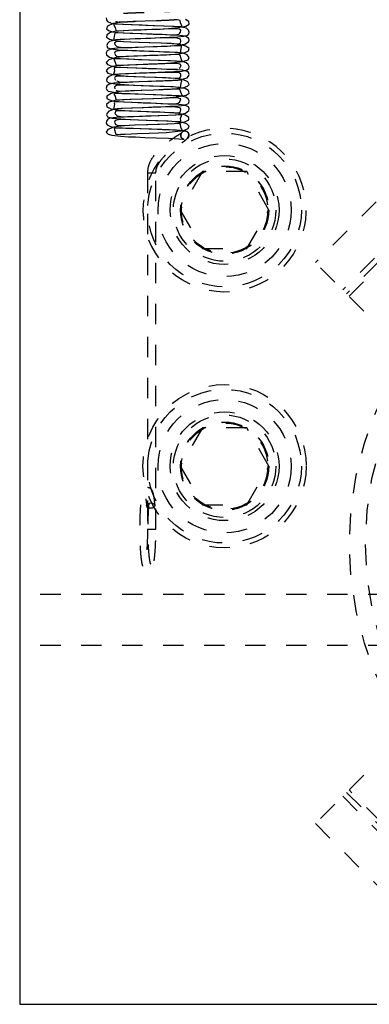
# Model space of a CAD drawing. Header units: inches. Extents: x 220 to 877, y 4 to 174.
# Tile 81 of 256: x 225.38 to 227.09, y 90.41 to 95.21. Entities that reach past the tile are written whole.
import ezdxf

# ---------------------------------------------------------------- set-up
doc = ezdxf.new("R2010")
doc.units = ezdxf.units.IN
doc.header["$LTSCALE"] = 0.5
doc.header["$MEASUREMENT"] = 0
doc.linetypes.add('HIDDEN', pattern=[0.225, 0.15, -0.075])
doc.layers.add('SID-M-H', color=4, linetype='HIDDEN')
doc.layers.add('SID-M-S', color=105, linetype='Continuous')

msp = doc.modelspace()

# ---------------------------------------------------------------- linework, layer by layer
at = {"layer": 'SID-M-H'}
for p, q in [((225.8045, 95.22162), (225.80493, 95.21132)), ((225.80493, 95.21132), (225.81043, 95.20343)), ((226.05005, 95.20658), (225.99357, 95.2045)), ((226.09663, 95.20843), (226.05005, 95.20658)), ((226.13144, 95.21002), (226.09663, 95.20843)), ((226.1541, 95.21078), (226.13144, 95.21002)), ((226.1643, 95.20776), (226.1541, 95.21078)), ((226.16716, 95.19615), (226.1643, 95.20776)), ((226.20656, 95.20254), (226.19174, 95.21297)), ((225.8099, 95.1805), (225.80471, 95.16819)), ((225.80471, 95.16819), (225.8153, 95.15932)), ((225.83759, 95.19282), (225.8099, 95.1805)), ((225.81043, 95.20343), (225.82833, 95.19568)), ((225.8153, 95.15932), (225.83451, 95.15348)), ((225.82833, 95.19568), (225.85433, 95.19212)), ((225.88271, 95.19968), (225.83759, 95.19282)), ((225.84959, 95.18979), (225.83948, 95.18829)), ((225.83948, 95.18829), (225.84148, 95.18554)), ((225.84148, 95.18554), (225.84798, 95.17452)), ((225.84798, 95.17452), (225.85036, 95.16162)), ((225.88343, 95.18843), (225.84959, 95.18979)), ((225.85036, 95.16162), (225.85481, 95.15837)), ((225.89048, 95.15843), (225.85333, 95.15568)), ((225.85433, 95.19212), (225.88767, 95.19022)), ((225.85481, 95.15837), (225.86631, 95.15826)), ((225.86631, 95.15826), (225.88604, 95.1594)), ((225.93586, 95.20249), (225.88271, 95.19968)), ((225.9248, 95.18691), (225.88343, 95.18843)), ((225.88604, 95.1594), (225.91383, 95.16076)), ((225.88767, 95.19022), (225.93004, 95.18836)), ((225.93672, 95.16026), (225.89048, 95.15843)), ((225.91383, 95.16076), (225.97479, 95.16318)), ((225.96331, 95.18552), (225.9248, 95.18691)), ((225.93004, 95.18836), (225.97924, 95.18646)), ((225.99357, 95.2045), (225.93586, 95.20249)), ((225.99078, 95.16226), (225.93672, 95.16026)), ((225.998, 95.18423), (225.96331, 95.18552)), ((225.97479, 95.16318), (226.02738, 95.16513)), ((225.97924, 95.18646), (226.03252, 95.18446)), ((226.04098, 95.16411), (225.99078, 95.16226)), ((226.03905, 95.18273), (225.998, 95.18423)), ((226.02738, 95.16513), (226.06719, 95.16665)), ((226.03252, 95.18446), (226.08692, 95.18224)), ((226.08464, 95.18099), (226.03905, 95.18273)), ((226.0821, 95.1657), (226.04098, 95.16411)), ((226.06719, 95.16665), (226.10865, 95.16896)), ((226.1136, 95.16701), (226.0821, 95.1657)), ((226.12996, 95.17901), (226.08464, 95.18099)), ((226.08692, 95.18224), (226.13526, 95.17998)), ((226.10865, 95.16896), (226.15435, 95.17356)), ((226.14011, 95.16743), (226.1136, 95.16701)), ((226.16692, 95.17694), (226.12996, 95.17901)), ((226.13526, 95.17998), (226.15445, 95.17895)), ((226.15953, 95.16546), (226.14011, 95.16743)), ((226.15435, 95.17356), (226.19203, 95.18077)), ((226.15445, 95.17895), (226.16795, 95.17825)), ((226.16872, 95.16054), (226.15953, 95.16546)), ((226.19581, 95.16999), (226.16692, 95.17694)), ((226.17352, 95.18162), (226.16716, 95.19615)), ((226.16732, 95.15155), (226.16872, 95.16054)), ((226.16795, 95.17825), (226.17382, 95.17875)), ((226.17382, 95.17875), (226.17352, 95.18162)), ((226.19203, 95.18077), (226.20859, 95.19059)), ((226.20562, 95.16164), (226.19581, 95.16999)), ((226.20918, 95.15109), (226.20562, 95.16164)), ((226.20859, 95.19059), (226.20656, 95.20254)), ((225.80739, 95.13848), (225.80497, 95.12661)), ((225.80497, 95.12661), (225.81982, 95.11724)), ((225.82494, 95.14949), (225.80739, 95.13848)), ((225.81982, 95.11724), (225.85083, 95.11056)), ((225.85174, 95.11388), (225.82026, 95.10532)), ((225.85333, 95.15568), (225.82494, 95.14949)), ((225.83451, 95.15348), (225.85935, 95.14996)), ((225.8417, 95.12033), (225.83927, 95.1155)), ((225.83927, 95.1155), (225.84227, 95.11452)), ((225.84423, 95.13944), (225.8417, 95.12033)), ((225.84227, 95.11452), (225.85296, 95.1153)), ((225.84548, 95.14708), (225.84423, 95.13944)), ((225.85059, 95.14811), (225.84548, 95.14708)), ((225.8603, 95.14796), (225.85059, 95.14811)), ((225.85083, 95.11056), (225.88862, 95.1064)), ((225.893, 95.11629), (225.85174, 95.11388)), ((225.85296, 95.1153), (225.87176, 95.11652)), ((225.85935, 95.14996), (225.88685, 95.1481)), ((225.89235, 95.1463), (225.8603, 95.14796)), ((225.87176, 95.11652), (225.92079, 95.11888)), ((225.88685, 95.1481), (225.92162, 95.14656)), ((225.93316, 95.14455), (225.89235, 95.1463)), ((225.94528, 95.11842), (225.893, 95.11629)), ((225.92079, 95.11888), (225.97318, 95.12098)), ((225.92162, 95.14656), (225.9711, 95.14462)), ((225.97914, 95.14279), (225.93316, 95.14455)), ((225.99676, 95.12035), (225.94528, 95.11842)), ((225.9711, 95.14462), (226.03384, 95.1423)), ((225.97318, 95.12098), (226.02174, 95.12279)), ((226.02757, 95.14103), (225.97914, 95.14279)), ((226.04065, 95.12196), (225.99676, 95.12035)), ((226.02174, 95.12279), (226.06656, 95.12449)), ((226.07719, 95.13924), (226.02757, 95.14103)), ((226.03384, 95.1423), (226.0655, 95.14102)), ((226.07653, 95.12327), (226.04065, 95.12196)), ((226.0655, 95.14102), (226.09379, 95.13977)), ((226.06656, 95.12449), (226.11166, 95.12639)), ((226.11529, 95.12377), (226.07653, 95.12327)), ((226.12418, 95.1373), (226.07719, 95.13924)), ((226.09379, 95.13977), (226.11771, 95.13877)), ((226.11166, 95.12639), (226.15245, 95.12853)), ((226.15029, 95.12199), (226.11529, 95.12377)), ((226.11771, 95.13877), (226.1365, 95.1384)), ((226.16369, 95.13503), (226.12418, 95.1373)), ((226.1365, 95.1384), (226.15856, 95.14192)), ((226.1672, 95.11706), (226.15029, 95.12199)), ((226.15245, 95.12853), (226.18306, 95.13144)), ((226.1602, 95.14372), (226.16732, 95.15155)), ((226.19142, 95.13123), (226.16369, 95.13503)), ((226.1683, 95.10773), (226.1672, 95.11706)), ((226.18306, 95.13144), (226.20175, 95.13742)), ((226.20728, 95.12079), (226.19142, 95.13123)), ((226.20175, 95.13742), (226.20682, 95.14241)), ((226.20489, 95.10332), (226.20872, 95.11221)), ((226.20682, 95.14241), (226.20918, 95.15109)), ((226.20872, 95.11221), (226.20728, 95.12079)), ((225.81028, 95.09648), (225.80642, 95.08663)), ((225.80642, 95.08663), (225.81007, 95.07521)), ((225.82982, 95.06979), (225.80833, 95.05985)), ((225.81007, 95.07521), (225.82776, 95.06937)), ((225.82026, 95.10532), (225.81028, 95.09648)), ((225.82776, 95.06937), (225.86433, 95.06567)), ((225.85989, 95.07247), (225.82982, 95.06979)), ((225.85197, 95.10384), (225.84469, 95.09972)), ((225.84469, 95.09972), (225.84535, 95.09168)), ((225.84535, 95.09168), (225.85551, 95.08125)), ((225.86689, 95.1051), (225.85197, 95.10384)), ((225.85551, 95.08125), (225.88209, 95.0759)), ((225.9001, 95.07448), (225.85989, 95.07247)), ((225.86433, 95.06567), (225.90928, 95.06302)), ((225.89001, 95.10431), (225.86689, 95.1051)), ((225.88209, 95.0759), (225.90361, 95.076)), ((225.88862, 95.1064), (225.92499, 95.10429)), ((225.92191, 95.10289), (225.89001, 95.10431)), ((225.94573, 95.07633), (225.9001, 95.07448)), ((225.90361, 95.076), (225.9299, 95.07698)), ((225.90928, 95.06302), (225.95205, 95.0611)), ((225.96476, 95.1012), (225.92191, 95.10289)), ((225.92499, 95.10429), (225.96315, 95.10279)), ((225.9299, 95.07698), (225.95962, 95.07825)), ((225.99124, 95.07801), (225.94573, 95.07633)), ((225.95962, 95.07825), (225.99127, 95.07953)), ((225.96315, 95.10279), (226.01382, 95.10091)), ((226.01754, 95.09925), (225.96476, 95.1012)), ((226.03297, 95.07954), (225.99124, 95.07801)), ((225.99127, 95.07953), (226.05213, 95.08179)), ((226.01382, 95.10091), (226.07394, 95.09863)), ((226.07257, 95.09729), (226.01754, 95.09925)), ((226.07438, 95.0811), (226.03297, 95.07954)), ((226.05213, 95.08179), (226.10137, 95.08376)), ((226.12116, 95.09525), (226.07257, 95.09729)), ((226.07394, 95.09863), (226.12597, 95.09621)), ((226.11657, 95.08284), (226.07438, 95.0811)), ((226.10137, 95.08376), (226.13733, 95.08544)), ((226.15358, 95.08472), (226.11657, 95.08284)), ((226.16202, 95.09141), (226.12116, 95.09525)), ((226.12597, 95.09621), (226.15581, 95.09492)), ((226.13733, 95.08544), (226.18795, 95.09244)), ((226.16603, 95.08533), (226.15358, 95.08472)), ((226.15581, 95.09492), (226.16607, 95.09814)), ((226.19291, 95.08295), (226.16202, 95.09141)), ((226.17219, 95.08494), (226.16603, 95.08533)), ((226.16607, 95.09814), (226.1683, 95.10773)), ((226.16789, 95.0612), (226.17192, 95.07966)), ((226.17192, 95.07966), (226.17219, 95.08494)), ((226.18795, 95.09244), (226.20489, 95.10332)), ((226.20844, 95.07084), (226.19291, 95.08295)), ((226.20616, 95.05969), (226.20844, 95.07084)), ((225.80833, 95.05985), (225.80394, 95.05021)), ((225.80394, 95.05021), (225.80593, 95.04012)), ((225.81719, 95.01658), (225.8043, 95.00367)), ((225.80593, 95.04012), (225.82028, 95.02941)), ((225.85296, 95.02746), (225.81719, 95.01658)), ((225.82028, 95.02941), (225.84366, 95.02456)), ((225.84912, 95.02088), (225.8417, 95.02048)), ((225.8417, 95.02048), (225.8423, 95.01595)), ((225.8423, 95.01595), (225.8494, 94.99952)), ((225.84366, 95.02456), (225.87429, 95.02237)), ((225.84844, 95.05695), (225.84476, 95.04924)), ((225.84476, 95.04924), (225.84889, 95.03896)), ((225.86757, 95.06053), (225.84844, 95.05695)), ((225.84889, 95.03896), (225.8595, 95.03285)), ((225.86354, 95.02044), (225.84912, 95.02088)), ((225.90199, 95.03243), (225.85296, 95.02746)), ((225.8595, 95.03285), (225.88828, 95.03301)), ((225.90236, 95.01911), (225.86354, 95.02044)), ((225.89719, 95.06138), (225.86757, 95.06053)), ((225.87429, 95.02237), (225.91388, 95.02049)), ((225.88828, 95.03301), (225.93816, 95.03534)), ((225.92978, 95.06043), (225.89719, 95.06138)), ((225.95711, 95.03471), (225.90199, 95.03243)), ((225.94307, 95.01771), (225.90236, 95.01911)), ((225.91388, 95.02049), (225.96085, 95.01861)), ((225.96639, 95.059), (225.92978, 95.06043)), ((225.93816, 95.03534), (226.00136, 95.03776)), ((225.97783, 95.01644), (225.94307, 95.01771)), ((225.95205, 95.0611), (225.98943, 95.05967)), ((226.01512, 95.03674), (225.95711, 95.03471)), ((225.96085, 95.01861), (226.01224, 95.0167)), ((226.01204, 95.05732), (225.96639, 95.059)), ((226.01483, 95.01508), (225.97783, 95.01644)), ((225.98943, 95.05967), (226.03406, 95.05802)), ((226.00136, 95.03776), (226.05657, 95.03982)), ((226.06424, 95.05537), (226.01204, 95.05732)), ((226.01224, 95.0167), (226.06653, 95.01458)), ((226.05819, 95.01348), (226.01483, 95.01508)), ((226.06821, 95.03874), (226.01512, 95.03674)), ((226.03406, 95.05802), (226.08579, 95.056)), ((226.05657, 95.03982), (226.09812, 95.04148)), ((226.1134, 95.05345), (226.06424, 95.05537)), ((226.06653, 95.01458), (226.1182, 95.0123)), ((226.11075, 95.0405), (226.06821, 95.03874)), ((226.08579, 95.056), (226.13708, 95.05362)), ((226.09812, 95.04148), (226.16168, 95.04618)), ((226.14176, 95.04201), (226.11075, 95.0405)), ((226.1512, 95.05155), (226.1134, 95.05345)), ((226.13708, 95.05362), (226.1553, 95.05243)), ((226.15961, 95.04176), (226.14176, 95.04201)), ((226.17959, 95.048), (226.1512, 95.05155)), ((226.1553, 95.05243), (226.16562, 95.05205)), ((226.16619, 95.03654), (226.15961, 95.04176)), ((226.16168, 95.04618), (226.18916, 95.05171)), ((226.16562, 95.05205), (226.16873, 95.0543)), ((226.16943, 95.02053), (226.16619, 95.03654)), ((226.16873, 95.0543), (226.16789, 95.0612)), ((226.175, 95.01013), (226.16943, 95.02053)), ((226.17739, 95.00867), (226.20354, 95.01709)), ((226.19956, 95.04007), (226.17959, 95.048)), ((226.18916, 95.05171), (226.20616, 95.05969)), ((226.2095, 95.02832), (226.19956, 95.04007)), ((226.20354, 95.01709), (226.2095, 95.02832)), ((225.81228, 94.97416), (225.80387, 94.96207)), ((225.8043, 95.00367), (225.8102, 94.99348)), ((225.8102, 94.99348), (225.82637, 94.9868)), ((225.83445, 94.98375), (225.81228, 94.97416)), ((225.82637, 94.9868), (225.8491, 94.98247)), ((225.86655, 94.98841), (225.83445, 94.98375)), ((225.84946, 94.97959), (225.84316, 94.97591)), ((225.84316, 94.97591), (225.84455, 94.96035)), ((225.8491, 94.98247), (225.87541, 94.98018)), ((225.8494, 94.99952), (225.85086, 94.99244)), ((225.85883, 94.97949), (225.84946, 94.97959)), ((225.85086, 94.99244), (225.85612, 94.98974)), ((225.85612, 94.98974), (225.86857, 94.98984)), ((225.87329, 94.97871), (225.85883, 94.97949)), ((225.90733, 94.99062), (225.86655, 94.98841)), ((225.86857, 94.98984), (225.88918, 94.99103)), ((225.91025, 94.97696), (225.87329, 94.97871)), ((225.87541, 94.98018), (225.90594, 94.97869)), ((225.88918, 94.99103), (225.91766, 94.99238)), ((225.90594, 94.97869), (225.94996, 94.97689)), ((225.95717, 94.99247), (225.90733, 94.99062)), ((225.95383, 94.97521), (225.91025, 94.97696)), ((225.91766, 94.99238), (225.94877, 94.99364)), ((225.94877, 94.99364), (226.00646, 94.99582)), ((225.94996, 94.97689), (226.00852, 94.9747)), ((226.00054, 94.97346), (225.95383, 94.97521)), ((226.01139, 94.99448), (225.95717, 94.99247)), ((226.04935, 94.97171), (226.00054, 94.97346)), ((226.00646, 94.99582), (226.05212, 94.99752)), ((226.00852, 94.9747), (226.0724, 94.97218)), ((226.05857, 94.99623), (226.01139, 94.99448)), ((226.098, 94.96988), (226.04935, 94.97171)), ((226.05212, 94.99752), (226.09025, 94.99921)), ((226.10452, 95.01163), (226.05819, 95.01348)), ((226.09599, 94.99773), (226.05857, 94.99623)), ((226.0724, 94.97218), (226.09976, 94.97097)), ((226.09025, 94.99921), (226.13428, 95.00257)), ((226.125, 94.99886), (226.09599, 94.99773)), ((226.14206, 94.96786), (226.098, 94.96988)), ((226.09976, 94.97097), (226.12255, 94.97009)), ((226.14711, 95.00966), (226.10452, 95.01163)), ((226.1182, 95.0123), (226.15899, 95.01008)), ((226.12255, 94.97009), (226.15239, 94.97133)), ((226.14879, 94.99859), (226.125, 94.99886)), ((226.13428, 95.00257), (226.17739, 95.00867)), ((226.17634, 94.96541), (226.14206, 94.96786)), ((226.18043, 95.0065), (226.14711, 95.00966)), ((226.16445, 94.99566), (226.14879, 94.99859)), ((226.15899, 95.01008), (226.17079, 95.00942)), ((226.15932, 94.97579), (226.16493, 94.97939)), ((226.16923, 94.98929), (226.16445, 94.99566)), ((226.16493, 94.97939), (226.16923, 94.98929)), ((226.17079, 95.00942), (226.175, 95.01013)), ((226.1943, 95.002), (226.18043, 95.0065)), ((226.20469, 94.99391), (226.1943, 95.002)), ((226.19509, 94.96572), (226.20716, 94.97446)), ((226.20898, 94.98341), (226.20469, 94.99391)), ((226.20716, 94.97446), (226.20898, 94.98341)), ((225.80387, 94.96207), (225.81248, 94.95164)), ((225.80916, 94.92618), (225.80615, 94.91697)), ((225.81794, 94.93529), (225.80916, 94.92618)), ((225.81248, 94.95164), (225.83786, 94.94417)), ((225.83148, 94.94152), (225.81794, 94.93529)), ((225.86653, 94.94652), (225.83148, 94.94152)), ((225.83786, 94.94417), (225.87385, 94.93909)), ((225.84162, 94.9513), (225.83966, 94.94682)), ((225.83966, 94.94682), (225.84343, 94.94605)), ((225.84455, 94.96035), (225.84162, 94.9513)), ((225.84343, 94.94605), (225.85499, 94.94691)), ((225.84693, 94.9335), (225.84394, 94.92748)), ((225.84394, 94.92748), (225.84949, 94.91754)), ((225.85704, 94.93631), (225.84693, 94.9335)), ((225.85499, 94.94691), (225.87457, 94.94814)), ((225.87538, 94.93641), (225.85704, 94.93631)), ((225.91223, 94.94855), (225.86653, 94.94652)), ((225.87385, 94.93909), (225.91079, 94.93642)), ((225.87457, 94.94814), (225.8985, 94.94935)), ((225.9019, 94.93521), (225.87538, 94.93641)), ((225.8985, 94.94935), (225.95053, 94.95156)), ((225.93865, 94.93367), (225.9019, 94.93521)), ((225.91079, 94.93642), (225.94626, 94.9349)), ((225.96598, 94.95067), (225.91223, 94.94855)), ((225.9863, 94.93186), (225.93865, 94.93367)), ((225.94626, 94.9349), (225.99251, 94.93315)), ((225.95053, 94.95156), (226.00119, 94.95349)), ((226.01533, 94.95249), (225.96598, 94.95067)), ((226.04191, 94.92983), (225.9863, 94.93186)), ((225.99251, 94.93315), (226.0501, 94.93101)), ((226.00119, 94.95349), (226.04606, 94.95516)), ((226.0558, 94.95399), (226.01533, 94.95249)), ((226.09449, 94.92795), (226.04191, 94.92983)), ((226.04606, 94.95516), (226.09115, 94.95695)), ((226.0501, 94.93101), (226.10844, 94.92856)), ((226.09164, 94.95515), (226.0558, 94.95399)), ((226.09115, 94.95695), (226.13476, 94.959)), ((226.12962, 94.95497), (226.09164, 94.95515)), ((226.14013, 94.92536), (226.09449, 94.92795)), ((226.10844, 94.92856), (226.14672, 94.92662)), ((226.15926, 94.95229), (226.12962, 94.95497)), ((226.13476, 94.959), (226.17103, 94.96138)), ((226.17742, 94.91967), (226.14013, 94.92536)), ((226.14672, 94.92662), (226.1637, 94.92771)), ((226.15297, 94.91785), (226.19867, 94.92866)), ((226.16865, 94.94569), (226.15926, 94.95229)), ((226.1637, 94.92771), (226.1674, 94.93552)), ((226.1674, 94.93552), (226.16865, 94.94569)), ((226.17103, 94.96138), (226.19509, 94.96572)), ((226.19927, 94.95986), (226.17634, 94.96541)), ((226.20224, 94.9089), (226.17742, 94.91967)), ((226.19867, 94.92866), (226.20587, 94.93599)), ((226.20635, 94.95381), (226.19927, 94.95986)), ((226.20587, 94.93599), (226.20885, 94.94527)), ((226.20885, 94.94527), (226.20635, 94.95381)), ((225.80663, 94.8889), (225.80383, 94.87873)), ((225.80383, 94.87873), (225.80719, 94.86929)), ((225.80615, 94.91697), (225.80691, 94.91062)), ((225.81511, 94.89645), (225.80663, 94.8889)), ((225.80691, 94.91062), (225.81811, 94.90334)), ((225.84045, 94.9026), (225.81511, 94.89645)), ((225.81811, 94.90334), (225.84845, 94.89866)), ((225.87444, 94.90471), (225.84045, 94.9026)), ((225.855, 94.89049), (225.84493, 94.8849)), ((225.84493, 94.8849), (225.84653, 94.87524)), ((225.84845, 94.89866), (225.89263, 94.89544)), ((225.87947, 94.89278), (225.855, 94.89049)), ((225.85641, 94.91421), (225.86764, 94.9088)), ((225.86764, 94.9088), (225.8843, 94.90738)), ((225.9176, 94.90668), (225.87444, 94.90471)), ((225.91077, 94.89259), (225.87947, 94.89278)), ((225.8843, 94.90738), (225.90644, 94.90757)), ((225.89263, 94.89544), (225.93706, 94.8932)), ((225.90644, 94.90757), (225.93314, 94.90857)), ((225.94374, 94.89133), (225.91077, 94.89259)), ((225.96362, 94.90846), (225.9176, 94.90668)), ((225.93314, 94.90857), (225.96299, 94.90985)), ((225.93706, 94.8932), (225.97498, 94.89167)), ((225.98462, 94.88979), (225.94374, 94.89133)), ((225.96299, 94.90985), (226.02565, 94.91226)), ((226.00771, 94.91007), (225.96362, 94.90846)), ((225.97386, 94.86821), (226.03446, 94.87045)), ((225.97498, 94.89167), (226.01565, 94.89016)), ((226.03384, 94.88798), (225.98462, 94.88979)), ((226.04776, 94.91155), (226.00771, 94.91007)), ((226.01565, 94.89016), (226.06527, 94.88828)), ((226.02565, 94.91226), (226.08048, 94.91435)), ((226.08682, 94.88596), (226.03384, 94.88798)), ((226.03446, 94.87045), (226.08245, 94.87229)), ((226.08494, 94.87086), (226.03549, 94.86896)), ((226.08972, 94.91316), (226.04776, 94.91155)), ((226.06527, 94.88828), (226.11831, 94.88603)), ((226.08048, 94.91435), (226.12273, 94.91618)), ((226.08245, 94.87229), (226.11699, 94.87379)), ((226.12357, 94.87255), (226.08494, 94.87086)), ((226.13095, 94.88416), (226.08682, 94.88596)), ((226.13094, 94.91495), (226.08972, 94.91316)), ((226.11699, 94.87379), (226.17791, 94.88032)), ((226.11831, 94.88603), (226.14192, 94.88478)), ((226.12273, 94.91618), (226.15297, 94.91785)), ((226.15051, 94.87381), (226.12357, 94.87255)), ((226.16353, 94.9167), (226.13094, 94.91495)), ((226.18959, 94.87648), (226.13095, 94.88416)), ((226.14192, 94.88478), (226.1581, 94.8837)), ((226.16351, 94.87205), (226.15051, 94.87381)), ((226.1581, 94.8837), (226.16644, 94.88386)), ((226.16683, 94.863), (226.16351, 94.87205)), ((226.17135, 94.91666), (226.16353, 94.9167)), ((226.16644, 94.88386), (226.16817, 94.8873)), ((226.16817, 94.8873), (226.1693, 94.90607)), ((226.1693, 94.90607), (226.17281, 94.9125)), ((226.17382, 94.91532), (226.17135, 94.91666)), ((226.17281, 94.9125), (226.17382, 94.91532)), ((226.17791, 94.88032), (226.19998, 94.88702)), ((226.20568, 94.86625), (226.18959, 94.87648)), ((226.19998, 94.88702), (226.20947, 94.89675)), ((226.20947, 94.89675), (226.20224, 94.9089)), ((225.82772, 94.85245), (225.80636, 94.83952)), ((225.80636, 94.83952), (225.8065, 94.82809)), ((225.8065, 94.82809), (225.81947, 94.82038)), ((225.80719, 94.86929), (225.81375, 94.86365)), ((225.81375, 94.86365), (225.8619, 94.85453)), ((225.87024, 94.86128), (225.82772, 94.85245)), ((225.84896, 94.85173), (225.84066, 94.84951)), ((225.84066, 94.84951), (225.84332, 94.84586)), ((225.84332, 94.84586), (225.84749, 94.83879)), ((225.84749, 94.83879), (225.85127, 94.82321)), ((225.88077, 94.85108), (225.84896, 94.85173)), ((225.85127, 94.82321), (225.85744, 94.8211)), ((225.8518, 94.86828), (225.85336, 94.86623)), ((225.85336, 94.86623), (225.87324, 94.86397)), ((225.8619, 94.85453), (225.89861, 94.85263)), ((225.92222, 94.86488), (225.87024, 94.86128)), ((225.87091, 94.82143), (225.89241, 94.82266)), ((225.87324, 94.86397), (225.91411, 94.8657)), ((225.92142, 94.84987), (225.88077, 94.85108)), ((225.92563, 94.82279), (225.88123, 94.82086)), ((225.89241, 94.82266), (225.92153, 94.82401)), ((225.89861, 94.85263), (225.94329, 94.85075)), ((225.91411, 94.8657), (225.94205, 94.86696)), ((225.95951, 94.84858), (225.92142, 94.84987)), ((225.92153, 94.82401), (225.98278, 94.8264)), ((225.97858, 94.8669), (225.92222, 94.86488)), ((225.97867, 94.82473), (225.92563, 94.82279)), ((225.94205, 94.86696), (225.97386, 94.86821)), ((225.94329, 94.85075), (225.99291, 94.84887)), ((225.99286, 94.84734), (225.95951, 94.84858)), ((226.03549, 94.86896), (225.97858, 94.8669)), ((226.03106, 94.82666), (225.97867, 94.82473)), ((225.98278, 94.8264), (226.03465, 94.82832)), ((226.03271, 94.84589), (225.99286, 94.84734)), ((225.99291, 94.84887), (226.04589, 94.84687)), ((226.07483, 94.82833), (226.03106, 94.82666)), ((226.07793, 94.84418), (226.03271, 94.84589)), ((226.03465, 94.82832), (226.07372, 94.82984)), ((226.04589, 94.84687), (226.09929, 94.84465)), ((226.07372, 94.82984), (226.11479, 94.83223)), ((226.10848, 94.82973), (226.07483, 94.82833)), ((226.124, 94.84221), (226.07793, 94.84418)), ((226.09929, 94.84465), (226.14557, 94.84234)), ((226.13544, 94.83055), (226.10848, 94.82973)), ((226.11479, 94.83223), (226.15905, 94.83697)), ((226.16244, 94.84021), (226.124, 94.84221)), ((226.15597, 94.82937), (226.13544, 94.83055)), ((226.14557, 94.84234), (226.16299, 94.84124)), ((226.16757, 94.82542), (226.15597, 94.82937)), ((226.15905, 94.83697), (226.19428, 94.84426)), ((226.16149, 94.80745), (226.16757, 94.82542)), ((226.19272, 94.83399), (226.16244, 94.84021)), ((226.16299, 94.84124), (226.17295, 94.8407)), ((226.17278, 94.84599), (226.16683, 94.863)), ((226.17551, 94.84178), (226.17278, 94.84599)), ((226.17295, 94.8407), (226.17551, 94.84178)), ((226.20367, 94.82617), (226.19272, 94.83399)), ((226.19428, 94.84426), (226.20904, 94.85425)), ((226.20869, 94.81575), (226.20367, 94.82617)), ((226.20904, 94.85425), (226.20568, 94.86625)), ((225.81907, 94.80955), (225.805, 94.79776)), ((225.805, 94.79776), (225.80742, 94.78643)), ((225.80742, 94.78643), (225.82666, 94.77803)), ((225.84436, 94.77584), (225.8161, 94.76561)), ((225.84553, 94.81736), (225.81907, 94.80955)), ((225.81947, 94.82038), (225.83966, 94.81524)), ((225.82666, 94.77803), (225.8596, 94.77208)), ((225.83966, 94.81524), (225.89223, 94.81077)), ((225.84161, 94.7823), (225.84016, 94.77816)), ((225.84016, 94.77816), (225.84471, 94.7776)), ((225.84412, 94.80136), (225.84161, 94.7823)), ((225.84401, 94.80985), (225.8428, 94.80719)), ((225.8428, 94.80719), (225.84412, 94.80136)), ((225.85739, 94.81102), (225.84401, 94.80985)), ((225.88274, 94.77879), (225.84436, 94.77584)), ((225.84471, 94.7776), (225.85713, 94.77853)), ((225.88123, 94.82086), (225.84553, 94.81736)), ((225.85713, 94.77853), (225.87746, 94.77977)), ((225.8891, 94.80937), (225.85739, 94.81102)), ((225.85744, 94.8211), (225.87091, 94.82143)), ((225.87746, 94.77977), (225.92769, 94.7821)), ((225.93306, 94.78086), (225.88274, 94.77879)), ((225.92971, 94.80761), (225.8891, 94.80937)), ((225.89223, 94.81077), (225.93078, 94.80911)), ((225.92769, 94.7821), (225.97969, 94.78415)), ((225.97489, 94.80587), (225.92971, 94.80761)), ((225.93078, 94.80911), (225.98432, 94.80705)), ((225.98622, 94.78288), (225.93306, 94.78086)), ((226.02192, 94.80415), (225.97489, 94.80587)), ((225.97969, 94.78415), (226.02667, 94.78589)), ((225.98432, 94.80705), (226.04892, 94.80462)), ((226.03276, 94.78459), (225.98622, 94.78288)), ((226.07073, 94.80238), (226.02192, 94.80415)), ((226.02667, 94.78589), (226.07041, 94.78756)), ((226.06979, 94.78599), (226.03276, 94.78459)), ((226.04892, 94.80462), (226.07912, 94.80333)), ((226.10671, 94.78686), (226.06979, 94.78599)), ((226.07041, 94.78756), (226.11527, 94.78949)), ((226.11771, 94.80049), (226.07073, 94.80238)), ((226.07912, 94.80333), (226.10551, 94.80218)), ((226.10551, 94.80218), (226.12714, 94.80148)), ((226.14244, 94.78582), (226.10671, 94.78686)), ((226.11527, 94.78949), (226.15611, 94.79171)), ((226.15795, 94.79839), (226.11771, 94.80049)), ((226.12714, 94.80148), (226.14346, 94.80174)), ((226.16484, 94.78202), (226.14244, 94.78582)), ((226.14346, 94.80174), (226.16149, 94.80745)), ((226.15611, 94.79171), (226.18605, 94.79485)), ((226.18689, 94.79541), (226.15795, 94.79839)), ((226.16873, 94.77382), (226.16484, 94.78202)), ((226.18605, 94.79485), (226.20313, 94.80114)), ((226.20539, 94.78655), (226.18689, 94.79541)), ((226.20313, 94.80114), (226.20743, 94.80655)), ((226.20886, 94.77812), (226.20539, 94.78655)), ((226.20672, 94.76858), (226.20886, 94.77812)), ((226.20743, 94.80655), (226.20869, 94.81575)), ((225.81262, 94.72621), (225.80529, 94.71768)), ((225.80833, 94.75654), (225.80572, 94.74809)), ((225.80572, 94.74809), (225.81108, 94.73807)), ((225.8161, 94.76561), (225.80833, 94.75654)), ((225.81108, 94.73807), (225.83359, 94.73231)), ((225.82388, 94.73127), (225.81262, 94.72621)), ((225.85241, 94.73496), (225.82388, 94.73127)), ((225.83359, 94.73231), (225.87555, 94.7282)), ((225.8502, 94.76668), (225.84578, 94.75402)), ((225.84578, 94.75402), (225.85729, 94.74368)), ((225.86344, 94.76816), (225.8502, 94.76668)), ((225.89053, 94.73696), (225.85241, 94.73496)), ((225.85729, 94.74368), (225.88658, 94.73887)), ((225.8596, 94.77208), (225.89638, 94.76869)), ((225.88519, 94.76746), (225.86344, 94.76816)), ((225.87555, 94.7282), (225.92132, 94.72543)), ((225.91589, 94.76606), (225.88519, 94.76746)), ((225.88658, 94.73887), (225.90932, 94.73913)), ((225.9355, 94.73885), (225.89053, 94.73696)), ((225.89638, 94.76869), (225.9311, 94.76696)), ((225.90932, 94.73913), (225.93639, 94.74017)), ((225.95764, 94.76439), (225.91589, 94.76606)), ((225.9311, 94.76696), (225.97266, 94.76535)), ((225.98108, 94.74056), (225.9355, 94.73885)), ((225.93639, 94.74017), (225.96634, 94.74145)), ((226.00974, 94.76245), (225.95764, 94.76439)), ((225.96634, 94.74145), (225.99764, 94.74269)), ((225.97266, 94.76535), (226.02674, 94.76335)), ((226.02317, 94.7421), (225.98108, 94.74056)), ((225.99764, 94.74269), (226.05686, 94.74489)), ((226.06536, 94.76048), (226.00974, 94.76245)), ((226.06272, 94.74357), (226.02317, 94.7421)), ((226.02674, 94.76335), (226.08785, 94.76097)), ((226.05686, 94.74489), (226.10511, 94.74684)), ((226.10493, 94.74524), (226.06272, 94.74357)), ((226.11529, 94.75846), (226.06536, 94.76048)), ((226.08785, 94.76097), (226.13448, 94.75867)), ((226.14448, 94.74708), (226.10493, 94.74524)), ((226.10511, 94.74684), (226.14075, 94.74855)), ((226.15785, 94.75479), (226.11529, 94.75846)), ((226.13448, 94.75867), (226.15918, 94.75823)), ((226.14075, 94.74855), (226.16798, 94.75079)), ((226.16044, 94.748), (226.14448, 94.74708)), ((226.19065, 94.74661), (226.15785, 94.75479)), ((226.15918, 94.75823), (226.1663, 94.76358)), ((226.17009, 94.74825), (226.16044, 94.748)), ((226.1663, 94.76358), (226.16873, 94.77382)), ((226.16733, 94.73014), (226.17035, 94.73999)), ((226.1675, 94.72073), (226.16733, 94.73014)), ((226.16798, 94.75079), (226.1911, 94.75621)), ((226.17353, 94.74501), (226.17009, 94.74825)), ((226.17035, 94.73999), (226.17353, 94.74501)), ((226.20785, 94.73455), (226.19065, 94.74661)), ((226.1911, 94.75621), (226.20672, 94.76858)), ((226.20692, 94.72325), (226.20785, 94.73455)), ((225.80529, 94.71768), (225.80416, 94.70727)), ((225.80416, 94.70727), (225.8086, 94.69884)), ((225.8086, 94.69884), (225.82496, 94.69064)), ((225.84154, 94.68783), (225.81128, 94.6756)), ((225.82496, 94.69064), (225.85044, 94.6868)), ((225.88898, 94.69444), (225.84154, 94.68783)), ((225.86218, 94.68236), (225.84276, 94.68133)), ((225.84276, 94.68133), (225.84448, 94.67496)), ((225.84747, 94.71959), (225.84491, 94.7116)), ((225.84491, 94.7116), (225.84976, 94.70137)), ((225.86449, 94.72341), (225.84747, 94.71959)), ((225.84976, 94.70137), (225.86229, 94.69576)), ((225.85044, 94.6868), (225.88419, 94.68479)), ((225.89909, 94.68184), (225.86218, 94.68236)), ((225.86229, 94.69576), (225.8938, 94.69619)), ((225.89223, 94.72446), (225.86449, 94.72341)), ((225.88419, 94.68479), (225.92651, 94.68289)), ((225.94307, 94.69715), (225.88898, 94.69444)), ((225.92395, 94.72359), (225.89223, 94.72446)), ((225.8938, 94.69619), (225.91754, 94.69731)), ((225.93801, 94.68077), (225.89909, 94.68184)), ((225.91754, 94.69731), (225.94598, 94.69858)), ((225.92132, 94.72543), (225.96169, 94.72364)), ((225.95966, 94.72218), (225.92395, 94.72359)), ((225.92651, 94.68289), (225.97447, 94.68102)), ((225.97023, 94.67965), (225.93801, 94.68077)), ((225.99992, 94.69911), (225.94307, 94.69715)), ((225.94598, 94.69858), (226.00957, 94.70099)), ((226.00466, 94.72051), (225.95966, 94.72218)), ((225.96169, 94.72364), (225.99866, 94.72225)), ((226.01276, 94.67813), (225.97023, 94.67965)), ((225.97447, 94.68102), (226.02558, 94.67912)), ((225.99866, 94.72225), (226.0452, 94.72052)), ((226.05452, 94.70113), (225.99992, 94.69911)), ((226.05677, 94.71858), (226.00466, 94.72051)), ((226.00957, 94.70099), (226.06383, 94.70302)), ((226.07603, 94.67584), (226.01276, 94.67813)), ((226.02558, 94.67912), (226.07929, 94.67699)), ((226.0452, 94.72052), (226.09801, 94.71841)), ((226.10028, 94.70296), (226.05452, 94.70113)), ((226.10718, 94.71664), (226.05677, 94.71858)), ((226.06383, 94.70302), (226.10409, 94.70466)), ((226.09801, 94.71841), (226.12432, 94.71721)), ((226.13517, 94.70459), (226.10028, 94.70296)), ((226.10409, 94.70466), (226.13528, 94.70633)), ((226.17662, 94.71136), (226.10718, 94.71664)), ((226.12432, 94.71721), (226.14623, 94.71595)), ((226.1574, 94.70524), (226.13517, 94.70459)), ((226.13528, 94.70633), (226.16564, 94.7095)), ((226.14623, 94.71595), (226.16037, 94.71508)), ((226.16612, 94.70163), (226.1574, 94.70524)), ((226.16037, 94.71508), (226.16681, 94.71593)), ((226.16564, 94.7095), (226.1914, 94.71512)), ((226.16806, 94.68759), (226.16612, 94.70163)), ((226.16681, 94.71593), (226.1675, 94.72073)), ((226.17545, 94.6737), (226.16806, 94.68759)), ((226.19801, 94.70371), (226.17662, 94.71136)), ((226.18076, 94.67211), (226.20472, 94.68067)), ((226.1914, 94.71512), (226.20692, 94.72325)), ((226.20921, 94.69203), (226.19801, 94.70371)), ((226.20472, 94.68067), (226.20921, 94.69203)), ((225.81128, 94.6756), (225.80449, 94.66317)), ((225.80449, 94.66317), (225.81378, 94.65416)), ((225.81378, 94.65416), (225.83098, 94.64831)), ((225.83098, 94.64831), (225.87487, 94.64309)), ((225.84448, 94.67496), (225.84933, 94.65895)), ((225.84933, 94.65895), (225.85152, 94.65392)), ((225.85152, 94.65392), (225.85877, 94.65248)), ((225.85877, 94.65248), (225.87331, 94.65303)), ((225.87331, 94.65303), (225.89572, 94.65429)), ((225.87487, 94.64309), (225.91205, 94.64131)), ((225.89572, 94.65429), (225.92544, 94.65563)), ((225.91205, 94.64131), (225.94643, 94.63986)), ((225.92544, 94.65563), (225.95682, 94.65688)), ((225.94643, 94.63986), (225.99258, 94.63807)), ((225.95682, 94.65688), (226.01414, 94.65902)), ((225.99258, 94.63807), (226.0485, 94.63595)), ((226.01414, 94.65902), (226.05881, 94.66069)), ((226.0485, 94.63595), (226.10775, 94.63354)), ((226.05881, 94.66069), (226.09664, 94.66244)), ((226.11215, 94.67437), (226.07603, 94.67584)), ((226.07929, 94.67699), (226.12938, 94.67469)), ((226.09664, 94.66244), (226.13973, 94.66591)), ((226.10775, 94.63354), (226.13511, 94.63224)), ((226.1471, 94.67264), (226.11215, 94.67437)), ((226.12938, 94.67469), (226.15042, 94.67351)), ((226.13511, 94.63224), (226.15843, 94.63089)), ((226.13973, 94.66591), (226.18076, 94.67211)), ((226.17594, 94.67062), (226.1471, 94.67264)), ((226.15042, 94.67351), (226.16641, 94.67244)), ((226.15843, 94.63089), (226.17551, 94.6295)), ((226.16641, 94.67244), (226.17449, 94.67209)), ((226.17449, 94.67209), (226.17545, 94.6737)), ((226.19236, 94.66825), (226.17594, 94.67062)), ((226.19235, 94.66825), (226.19459, 94.66767)), ((226.17551, 94.6295), (226.1842, 94.62807)), ((226.18182, 94.6287), (226.18124, 94.62891)), ((226.18421, 94.62807), (226.18182, 94.6287)), ((226.00539, 94.46566), (226.00539, 92.72616)), ((226.00551, 94.46566), (226.04628, 94.46566)), ((226.04639, 92.72616), (226.04639, 94.46566)), ((226.27353, 94.47107), (226.16528, 94.28357)), ((226.49004, 94.47107), (226.27353, 94.47107)), ((226.59829, 94.28357), (226.49004, 94.47107)), ((227.26318, 94.46558), (226.82477, 94.02718)), ((227.39682, 94.33194), (226.95842, 93.89354)), ((227.41521, 94.31356), (226.9768, 93.87515)), ((226.98917, 93.86278), (227.42758, 94.30118)), ((226.16528, 94.28357), (226.27353, 94.09607)), ((226.49004, 94.09607), (226.59829, 94.28357)), ((226.27353, 94.09607), (226.49004, 94.09607)), ((227.76899, 93.08296), (226.82477, 94.02718)), ((226.27353, 93.22107), (226.16528, 93.03357)), ((226.49004, 93.22107), (226.27353, 93.22107)), ((226.59829, 93.03357), (226.49004, 93.22107)), ((226.16528, 93.03357), (226.27353, 92.84607)), ((226.49004, 92.84607), (226.59829, 93.03357)), ((226.00836, 92.85057), (226.01534, 92.85338)), ((226.01534, 92.85338), (226.02326, 92.85436)), ((226.02326, 92.85436), (226.03094, 92.85338)), ((226.03094, 92.85338), (226.03719, 92.85057)), ((226.00121, 92.84142), (226.0034, 92.84637)), ((226.00213, 92.83646), (226.00121, 92.84142)), ((226.00601, 92.83226), (226.00213, 92.83646)), ((226.0034, 92.84637), (226.00836, 92.85057)), ((226.01226, 92.82945), (226.00601, 92.83226)), ((226.01994, 92.82847), (226.01226, 92.82945)), ((226.02786, 92.82945), (226.01994, 92.82847)), ((226.03484, 92.83226), (226.02786, 92.82945)), ((226.0398, 92.83646), (226.03484, 92.83226)), ((226.03719, 92.85057), (226.04107, 92.84637)), ((226.04199, 92.84142), (226.0398, 92.83646)), ((226.04107, 92.84637), (226.04199, 92.84142)), ((226.27353, 92.84607), (226.49004, 92.84607)), ((226.00551, 92.72616), (226.04628, 92.72616)), ((227.38178, 92.40857), (225.38178, 92.40857)), ((227.76899, 92.23419), (226.82477, 91.28997)), ((227.38178, 92.15857), (225.38178, 92.15857)), ((226.95842, 91.42361), (227.39682, 90.98521)), ((226.9768, 91.442), (227.41521, 91.00359)), ((227.42758, 91.01596), (226.98917, 91.45437)), ((226.82477, 91.28997), (227.26318, 90.85156))]:
    msp.add_line(p, q, dxfattribs=at)
for centre, radius in [((226.38178, 94.28357), 0.375), ((226.38178, 94.28357), 0.325), ((226.38178, 94.28357), 0.2655), ((226.38178, 94.28357), 0.25), ((226.38178, 94.28357), 0.21542), ((226.38178, 94.28357), 0.21515), ((226.38178, 94.28357), 0.21463), ((226.38178, 94.28357), 0.21095), ((228.63178, 92.65857), 1.6415), ((228.63178, 92.65857), 1.5625), ((226.38178, 93.03357), 0.3985), ((226.38178, 93.03357), 0.375), ((226.38178, 93.03357), 0.325), ((226.38178, 93.03357), 0.2655), ((226.38178, 93.03357), 0.25), ((226.38178, 93.03357), 0.21542), ((226.38178, 93.03357), 0.21515), ((226.38178, 93.03357), 0.21463), ((226.38178, 93.03357), 0.21095)]:
    msp.add_circle(centre, radius, dxfattribs=at)
for centre, radius, start, end in [((226.38178, 94.28357), 0.3985, 143.98785, 118.6299), ((226.1884, 94.64812), 0.02052, 78.90206, 198.84699), ((226.18822, 94.64821), 0.02047, 315.87371, 71.86997)]:
    msp.add_arc(centre, radius, start, end, dxfattribs=at)
for points, knots in [([(225.85109, 95.20482), (225.85132, 95.2044), (225.85347, 95.20048), (225.86802, 95.20076), (225.89951, 95.20208), (225.93442, 95.20376), (225.97424, 95.20533), (226.02335, 95.20709), (226.07329, 95.209), (226.11181, 95.21051), (226.14572, 95.21254), (226.17735, 95.21685), (226.20085, 95.22316), (226.21212, 95.23263), (226.20676, 95.24522), (226.1825, 95.25726), (226.14596, 95.26265), (226.10142, 95.26487), (226.04971, 95.26659), (225.99573, 95.26858), (225.9468, 95.27041), (225.90839, 95.27194), (225.87787, 95.2735), (225.85792, 95.27377), (225.84164, 95.27014), (225.84404, 95.25722), (225.85944, 95.24605), (225.87912, 95.24414), (225.90013, 95.2443), (225.92619, 95.24534), (225.96556, 95.2471), (226.01819, 95.24907), (226.07451, 95.25113), (226.11833, 95.25307), (226.14909, 95.25435), (226.17569, 95.25728), (226.19758, 95.26281), (226.20963, 95.27684), (226.20889, 95.28792), (226.20151, 95.2972), (226.18268, 95.30224), (226.15107, 95.30453), (226.10682, 95.30673), (226.05704, 95.30854), (226.00618, 95.31032), (225.9571, 95.31214), (225.91242, 95.31391), (225.88128, 95.3153), (225.86119, 95.31654), (225.84831, 95.31671), (225.84197, 95.31622), (225.8465, 95.30164), (225.84188, 95.28822), (225.83817, 95.28428), (225.83935, 95.28395), (225.83963, 95.28387)], [0, 0, 0, 0, 0.00254477, 0.02369819, 0.04820561, 0.06176992, 0.07610599, 0.10276626, 0.12477666, 0.1422685, 0.15971513, 0.17937941, 0.20111681, 0.22353536, 0.24618621, 0.26853802, 0.29102033, 0.31398822, 0.33778965, 0.36208263, 0.38371582, 0.40227044, 0.41815249, 0.43452872, 0.4518543, 0.49272696, 0.51828412, 0.53193888, 0.54580277, 0.55983292, 0.57396496, 0.60193592, 0.62704065, 0.64845446, 0.66632128, 0.68310391, 0.69988865, 0.71784104, 0.72815653, 0.73910403, 0.76244089, 0.78767525, 0.81209454, 0.835184, 0.85708511, 0.87818905, 0.89919835, 0.92012863, 0.93052218, 0.94048168, 0.95877245, 0.97610711, 0.98594177, 0.99661627, 1, 1, 1, 1]), ([(226.18203, 94.62864), (226.17937, 94.62987), (226.17439, 94.63219), (226.16964, 94.63889), (226.16772, 94.64504), (226.16735, 94.65074), (226.16806, 94.65465), (226.16712, 94.65649), (226.15797, 94.65054), (226.13802, 94.63802), (226.10984, 94.61874), (226.07525, 94.59194), (226.04078, 94.55695), (226.01886, 94.52253), (226.00742, 94.49301), (226.0061, 94.47514), (226.00539, 94.46566)], [0, 0, 0, 0, 0.0286064, 0.0537224, 0.0748975, 0.0927671, 0.1207777, 0.1415499, 0.2273637, 0.3379013, 0.4311792, 0.5821225, 0.7440182, 0.8576102, 0.9244788, 1, 1, 1, 1]), ([(226.04639, 94.46566), (226.04696, 94.47224), (226.04808, 94.48514), (226.0571, 94.50711), (226.07353, 94.53157), (226.10083, 94.55961), (226.13705, 94.58842), (226.16828, 94.60838), (226.195, 94.62631), (226.20584, 94.64087), (226.20718, 94.65208), (226.20564, 94.65852), (226.20189, 94.6642), (226.19695, 94.66654), (226.19454, 94.66768)], [0, 0, 0, 0, 0.0562046, 0.1102306, 0.2060463, 0.3254186, 0.4974581, 0.6852518, 0.7829339, 0.8707585, 0.8994482, 0.9317441, 0.9666026, 1, 1, 1, 1]), ([(226.04203, 92.84316), (226.04144, 92.84953), (226.0397, 92.8683), (226.03585, 92.89357), (226.0316, 92.90972), (226.02503, 92.92175), (226.01409, 92.929), (226.00224, 92.92964), (225.99286, 92.92509), (225.9869, 92.91865), (225.98254, 92.91036), (225.97861, 92.89736), (225.97439, 92.87325), (225.97074, 92.83693), (225.96824, 92.79295), (225.96705, 92.74524), (225.9672, 92.69645), (225.96867, 92.64965), (225.97137, 92.6078), (225.97518, 92.57337), (225.97944, 92.55144), (225.98375, 92.53904), (225.98944, 92.52982), (225.9999, 92.52319), (226.01171, 92.52277), (226.02095, 92.52742), (226.02683, 92.53391), (226.03116, 92.54229), (226.03509, 92.55552), (226.0393, 92.58), (226.04291, 92.61651), (226.04537, 92.66059), (226.04631, 92.69834), (226.04637, 92.72031), (226.04639, 92.72616)], [0, 0, 0, 0, 0.0234197, 0.0690267, 0.1164538, 0.1397991, 0.1540665, 0.1676116, 0.180438, 0.1928747, 0.2101251, 0.2420794, 0.2866818, 0.3337868, 0.3791288, 0.4240271, 0.4688025, 0.5135869, 0.55847, 0.6036533, 0.6497378, 0.6787427, 0.6988213, 0.7130305, 0.7265564, 0.739303, 0.7517967, 0.7693666, 0.8019579, 0.8464837, 0.8934826, 0.9388035, 0.983696, 1, 1, 1, 1]), ([(226.00539, 92.72616), (226.00536, 92.71798), (226.00526, 92.69415), (226.00411, 92.65562), (226.00164, 92.61489), (225.99831, 92.58347), (225.99491, 92.56422), (225.99247, 92.5565), (225.99207, 92.55651), (225.99547, 92.56094), (226.00451, 92.56508), (226.01477, 92.56316), (226.02005, 92.55864), (226.02144, 92.55632), (226.02092, 92.55709), (226.0188, 92.56386), (226.01573, 92.5804), (226.01251, 92.60847), (226.00989, 92.64645), (226.00832, 92.69097), (226.008, 92.73832), (226.00898, 92.78494), (226.01117, 92.82736), (226.01439, 92.86237), (226.01797, 92.88517), (226.02076, 92.89506), (226.02162, 92.89623), (226.01922, 92.89245), (226.01108, 92.88762), (226.00033, 92.8884), (225.99405, 92.89302), (225.99221, 92.89578), (225.99243, 92.89568), (225.9943, 92.89025), (225.99726, 92.87563), (225.99966, 92.8566), (226.00089, 92.84282), (226.00117, 92.83967)], [0, 0, 0, 0, 0.0240163, 0.0699996, 0.1159525, 0.1615513, 0.2013456, 0.2316332, 0.2494728, 0.2633408, 0.2768787, 0.2915068, 0.3038134, 0.3154847, 0.3310354, 0.3569088, 0.3930267, 0.4353008, 0.4801483, 0.5258642, 0.5718739, 0.6179599, 0.6639628, 0.7096896, 0.7546821, 0.7873773, 0.8063778, 0.8208425, 0.8342083, 0.8492096, 0.861908, 0.8734435, 0.8879135, 0.9115098, 0.9462318, 0.9877132, 1, 1, 1, 1])]:
    msp.add_open_spline(points, degree=3, knots=knots, dxfattribs=at)
at = {"layer": 'SID-M-S'}
for p, q in [((225.38178, 107.40857), (225.38178, 90.40857)), ((225.38178, 90.40857), (258.88178, 90.40857))]:
    msp.add_line(p, q, dxfattribs=at)

doc.saveas('drawing.dxf')
